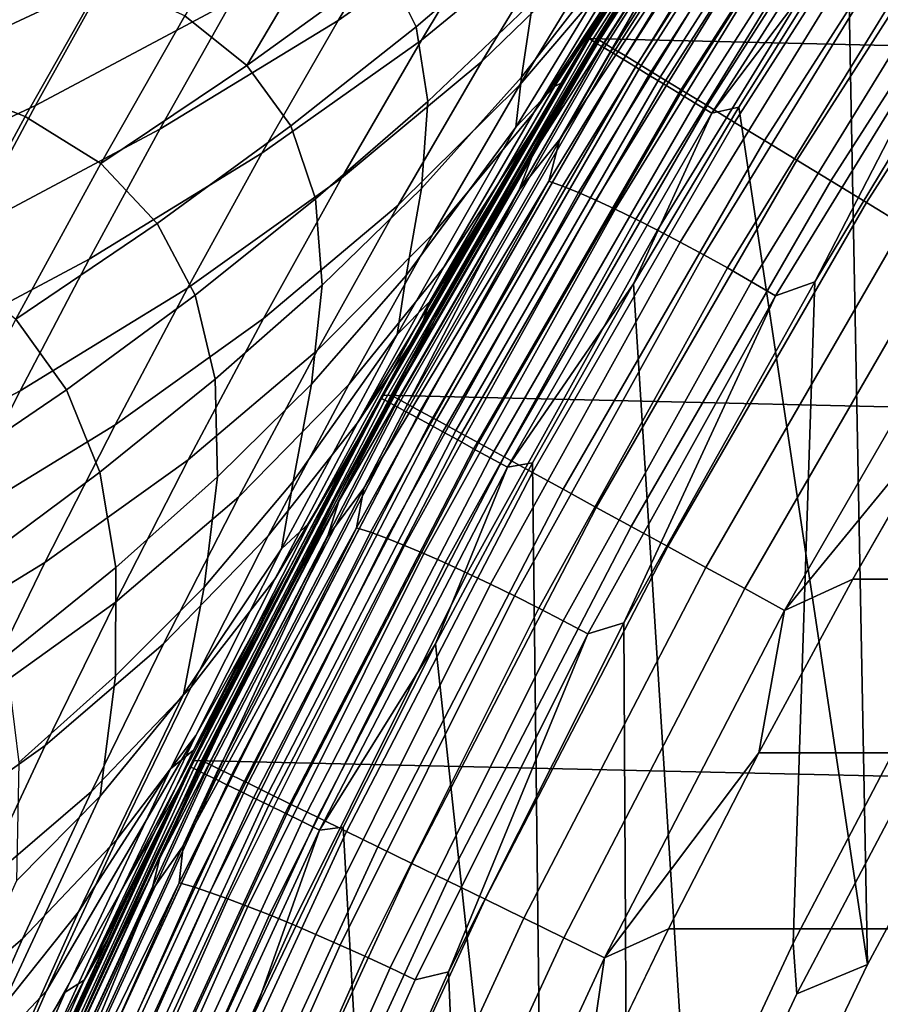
# Model space of a CAD drawing. Header units: metres. Extents: x -365 to 28, y -28 to 28.
# Tile 180 of 256: x -25.22 to -22.61, y 11.35 to 14.35. Entities that reach past the tile are written whole.
import ezdxf

# ---------------------------------------------------------------- set-up
doc = ezdxf.new("R2010")
doc.units = ezdxf.units.M
doc.layers.add('solid_24_501_103_XXX', color=7, linetype='CONTINUOUS')

msp = doc.modelspace()

# ---------------------------------------------------------------- linework, layer by layer
at = {"layer": 'solid_24_501_103_XXX'}
for points in [[(-22.099939, 16.36591, -60), (22.821623, 15.343509, -60), (23.49655, 14.288519, -60), (-22.821623, 15.343509, -60)], [(-22.821623, 15.343509, -60), (23.49655, 14.288519, -60), (24.122684, 13.204013, -60), (-23.49655, 14.288519, -60)], [(-23.060101, 14.982716, 39.760895), (-22.85182, 15.298508, 40.007092), (-22.821623, 15.343509, -60), (-23.49655, 14.288519, -60)], [(-23.49262, 14.288132, 110.559593), (-22.811789, 15.35175, 110.559593), (-22.854349, 15.294728, 110.5)], [(-23.483379, 14.282508, 110.619064), (-22.802816, 15.345708, 110.619064), (-22.811789, 15.35175, 110.559593), (-23.49262, 14.288132, 110.559593)], [(-23.468077, 14.273197, 110.676788), (-22.787956, 15.335704, 110.676788), (-22.802816, 15.345708, 110.619064), (-23.483379, 14.282508, 110.619064)], [(-23.469345, 14.288574, 158.927399), (-22.794657, 15.343202, 158.927399), (-23.017128, 15.006996, 113.883255), (-23.346207, 14.489129, 113.812424)], [(-23.463888, 14.285233, 159.065811), (-22.789356, 15.339616, 159.065811), (-22.794657, 15.343202, 158.927399), (-23.469345, 14.288574, 158.927399)], [(-23.446934, 14.260335, 110.731926), (-22.767426, 15.321885, 110.731926), (-22.787956, 15.335704, 110.676788), (-23.468077, 14.273197, 110.676788)], [(-22.789356, 15.339616, 159.065811), (-23.463888, 14.285233, 159.065811), (-23.447512, 14.275275, 159.203171), (-22.773451, 15.328922, 159.203171)], [(-22.773451, 15.328922, 159.203171), (-23.447512, 14.275275, 159.203171), (-23.420364, 14.258767, 159.338165), (-22.747084, 15.311195, 159.338165)], [(-23.420259, 14.24411, 110.783676), (-22.741526, 15.304452, 110.783676), (-22.767426, 15.321885, 110.731926), (-23.446934, 14.260335, 110.731926)], [(-22.747084, 15.311195, 159.338165), (-23.420364, 14.258767, 159.338165), (-23.382681, 14.235851, 159.46965), (-22.710482, 15.286589, 159.46965)], [(-23.578196, 14.153399, 107.247551), (-23.527336, 14.237782, 110.5), (-22.854349, 15.294728, 110.5), (-23.36162, 14.508091, 107.046768)], [(-23.49262, 14.288132, 110.559593), (-22.854349, 15.294728, 110.5), (-23.527336, 14.237782, 110.5)], [(-23.388447, 14.224758, 110.831284), (-22.710634, 15.28366, 110.831284), (-22.741526, 15.304452, 110.783676), (-23.420259, 14.24411, 110.783676)], [(-23.351957, 14.202563, 110.874054), (-22.675203, 15.259813, 110.874054), (-22.710634, 15.28366, 110.831284), (-23.388447, 14.224758, 110.831284)], [(-22.710482, 15.286589, 159.46965), (-23.382681, 14.235851, 159.46965), (-23.334782, 14.206723, 159.596512), (-22.663958, 15.25531, 159.596512)], [(-23.311327, 14.177849, 110.911354), (-22.63575, 15.233259, 110.911354), (-22.675203, 15.259813, 110.874054), (-23.351957, 14.202563, 110.874054)], [(-22.663958, 15.25531, 159.596512), (-23.334782, 14.206723, 159.596512), (-23.277077, 14.171632, 159.717636), (-22.60791, 15.217629, 159.717636)], [(-23.267147, 14.150977, 110.942642), (-22.592852, 15.204387, 110.942642), (-22.63575, 15.233259, 110.911354), (-23.311327, 14.177849, 110.911354)], [(-22.60791, 15.217629, 159.717636), (-23.277077, 14.171632, 159.717636), (-23.21006, 14.130877, 159.832016), (-22.542816, 15.173867, 159.832016)], [(-23.220064, 14.122339, 110.967468), (-22.547132, 15.173617, 110.967468), (-22.592852, 15.204387, 110.942642), (-23.267147, 14.150977, 110.942642)], [(-23.170767, 14.092354, 110.985458), (-22.499264, 15.141401, 110.985458), (-22.547132, 15.173617, 110.967468), (-23.220064, 14.122339, 110.967468)], [(-22.542816, 15.173867, 159.832016), (-23.21006, 14.130877, 159.832016), (-23.134302, 14.084808, 159.93866), (-22.469234, 15.124398, 159.93866)], [(-23.119976, 14.06146, 110.996353), (-22.449945, 15.108208, 110.996353), (-22.499264, 15.141401, 110.985458), (-23.170767, 14.092354, 110.985458)], [(-22.705828, 14.60977, 111), (-22.646778, 11.472292, 111), (-22.084156, 12.521184, 111), (-22.361534, 15.13148, 111)], [(-23.499098, 15.105474, 45.815926), (-23.754183, 14.697293, 45.466133), (-24.256502, 14.344123, 46.636082), (-24.019304, 14.743487, 46.972309)], [(-22.469234, 15.124398, 159.93866), (-23.134302, 14.084808, 159.93866), (-23.050453, 14.033819, 160.036667), (-22.387794, 15.069645, 160.036667)], [(-23.119976, 14.06146, 110.996353), (-22.705828, 14.60977, 111), (-22.449945, 15.108208, 110.996353)], [(-23.290625, 15.072485, 44.30024), (-23.557714, 14.649209, 43.948681), (-24.002851, 14.283727, 45.127857), (-23.754183, 14.697293, 45.466133)], [(-22.387794, 15.069645, 160.036667), (-23.050453, 14.033819, 160.036667), (-22.959229, 13.978344, 160.125183), (-22.299189, 15.010076, 160.125183)], [(-23.151125, 15.03718, 42.775078), (-23.431067, 14.59611, 42.420662), (-23.818693, 14.218838, 43.607311), (-23.557714, 14.649209, 43.948681)], [(-23.080185, 14.851806, 113.640686), (-22.940638, 15.01688, 113.586319), (-22.985533, 14.881869, 113.492897), (-23.582357, 13.983239, 113.444054)], [(-22.299189, 15.010076, 160.125183), (-22.959229, 13.978344, 160.125183), (-22.86141, 13.918859, 160.203461), (-22.204178, 14.946199, 160.203461)], [(-23.378103, 14.529958, 40.879532), (-23.703932, 14.147952, 42.076694), (-23.431067, 14.59611, 42.420662), (-23.086004, 14.989809, 41.236015)], [(-23.661325, 14.064001, 40.534676), (-23.378103, 14.529958, 40.879532), (-23.060101, 14.982716, 39.760895), (-23.264469, 14.663371, 39.519619)], [(-23.264469, 14.663371, 39.519619), (-23.060101, 14.982716, 39.760895), (-23.49655, 14.288519, -60)], [(-23.317434, 14.531523, 113.760399), (-23.024826, 14.972756, 113.739151), (-23.080185, 14.851806, 113.640686), (-23.662096, 13.941179, 113.59787)], [(-22.204178, 14.946199, 160.203461), (-22.86141, 13.918859, 160.203461), (-22.757832, 13.855871, 160.270828), (-22.103573, 14.878563, 160.270828)], [(-25.211533, 14.900939, 51.417065), (-25.418814, 14.5303, 51.081749), (-26.126911, 14.236177, 52.211182), (-25.934881, 14.600402, 52.532192)], [(-22.985533, 14.881869, 113.492897), (-23.615601, 13.855259, 113.353218), (-23.582357, 13.983239, 113.444054)], [(-22.944231, 14.865477, 113.421341), (-23.573612, 13.839984, 113.281807), (-23.615601, 13.855259, 113.353218), (-22.985533, 14.881869, 113.492897)], [(-23.211056, 14.769975, 106.39772), (-23.598455, 14.142745, 106.751068), (-23.36162, 14.508091, 107.046768), (-23.139948, 14.859098, 106.844902)], [(-22.897081, 14.844612, 113.354729), (-23.525593, 13.82054, 113.215393), (-23.573612, 13.839984, 113.281807), (-22.944231, 14.865477, 113.421341)], [(-22.103573, 14.878563, 160.270828), (-22.757832, 13.855871, 160.270828), (-22.649378, 13.78992, 160.326706), (-21.998236, 14.807743, 160.326706)], [(-24.749218, 14.84372, 49.94957), (-24.966009, 14.465281, 49.614449), (-25.619801, 14.158903, 50.760624), (-25.418814, 14.5303, 51.081749)], [(-23.662096, 13.941179, 113.59787), (-23.080185, 14.851806, 113.640686), (-23.582357, 13.983239, 113.444054), (-23.706654, 13.826406, 113.501801)], [(-22.844612, 14.819505, 113.293808), (-23.472071, 13.797144, 113.154709), (-23.525593, 13.82054, 113.215393), (-22.897081, 14.844612, 113.354729)], [(-24.111666, 14.512394, 103.642097), (-24.018717, 14.32471, 104.205238), (-23.6611, 14.630445, 104.507523), (-23.714209, 14.822043, 103.92955)], [(-22.787399, 14.790435, 113.23925), (-23.413645, 13.770054, 113.100418), (-23.472071, 13.797144, 113.154709), (-22.844612, 14.819505, 113.293808)], [(-21.998236, 14.807743, 160.326706), (-22.649378, 13.78992, 160.326706), (-22.53698, 13.721568, 160.370636), (-21.889063, 14.734347, 160.370636)], [(-24.35146, 14.791484, 48.467144), (-24.578125, 14.403653, 48.131851), (-25.176338, 14.085186, 49.292839), (-24.966009, 14.465281, 49.614449)], [(-24.472681, 14.781814, 102.61515), (-24.722557, 14.357583, 102.845665), (-24.533272, 14.20717, 103.35997), (-24.26392, 14.662681, 103.112633)], [(-23.598455, 14.142745, 106.751068), (-23.211056, 14.769975, 106.39772), (-23.347252, 14.623672, 105.97863), (-23.715677, 14.018974, 106.316055)], [(-22.726084, 14.757723, 113.191658), (-23.35096, 13.739571, 113.053123), (-23.413645, 13.770054, 113.100418), (-22.787399, 14.790435, 113.23925)], [(-24.019304, 14.743487, 46.972309), (-24.256502, 14.344123, 46.636082), (-24.798439, 14.012795, 47.809055), (-24.578125, 14.403653, 48.131851)], [(-23.347252, 14.623672, 105.97863), (-23.343105, 14.748052, 105.411446), (-23.66433, 14.401243, 105.116531), (-23.698463, 14.171477, 105.734177)], [(-22.661339, 14.721733, 113.151558), (-23.284712, 13.706033, 113.013359), (-23.35096, 13.739571, 113.053123), (-22.726084, 14.757723, 113.191658)], [(-22.593885, 14.682863, 113.1194), (-23.215633, 13.669811, 112.98156), (-23.284712, 13.706033, 113.013359), (-22.661339, 14.721733, 113.151558)], [(-23.754183, 14.697293, 45.466133), (-24.002851, 14.283727, 45.127857), (-24.48774, 13.939913, 46.311005), (-24.256502, 14.344123, 46.636082)], [(-22.524471, 14.641545, 113.095535), (-23.144491, 13.631309, 112.958076), (-23.215633, 13.669811, 112.98156), (-22.593885, 14.682863, 113.1194)], [(-24.26392, 14.662681, 103.112633), (-24.533272, 14.20717, 103.35997), (-24.111666, 14.512394, 103.642097)], [(-23.557714, 14.649209, 43.948681), (-23.818693, 14.218838, 43.607311), (-24.245857, 13.86365, 44.799461), (-24.002851, 14.283727, 45.127857)], [(-23.661325, 14.064001, 40.534676), (-23.264469, 14.663371, 39.519619), (-23.464949, 14.340368, 39.283211)], [(-23.464949, 14.340368, 39.283211), (-23.264469, 14.663371, 39.519619), (-23.49655, 14.288519, -60)], [(-24.018717, 14.32471, 104.205238), (-23.983673, 14.097637, 104.80143), (-23.66433, 14.401243, 105.116531), (-23.6611, 14.630445, 104.507523)], [(-23.715677, 14.018974, 106.316055), (-23.347252, 14.623672, 105.97863), (-23.698463, 14.171477, 105.734177)], [(-22.453867, 14.598237, 113.080231), (-23.072075, 13.59095, 112.943176), (-23.144491, 13.631309, 112.958076), (-22.524471, 14.641545, 113.095535)], [(-23.431067, 14.59611, 42.420662), (-23.703932, 14.147952, 42.076694), (-24.073092, 13.781989, 43.2761), (-23.818693, 14.218838, 43.607311)], [(-23.119976, 14.06146, 110.996353), (-23.037998, 14.080148, 111), (-22.705828, 14.60977, 111)], [(-22.382853, 14.553418, 113.073654), (-22.999187, 13.549185, 112.937019), (-23.072075, 13.59095, 112.943176), (-22.453867, 14.598237, 113.080231)], [(-22.705828, 14.60977, 111), (-23.037998, 14.080148, 111), (-22.646778, 11.472292, 111)], [(-25.273737, 14.555213, 101.924385), (-25.492641, 14.162261, 102.132278), (-25.207289, 14.051717, 102.590103), (-24.971502, 14.469944, 102.368568)], [(-23.661325, 14.064001, 40.534676), (-23.968534, 13.694264, 41.744034), (-23.703932, 14.147952, 42.076694), (-23.378103, 14.529958, 40.879532)], [(-23.662096, 13.941179, 113.59787), (-23.915604, 13.522702, 113.627785), (-23.346207, 14.489129, 113.812424), (-23.317434, 14.531523, 113.760399)], [(-22.312218, 14.507586, 113.075882), (-22.926636, 13.506474, 112.939667), (-22.999187, 13.549185, 112.937019), (-22.382853, 14.553418, 113.073654)], [(-24.533272, 14.20717, 103.35997), (-24.400404, 14.02317, 103.907272), (-24.018717, 14.32471, 104.205238), (-24.111666, 14.512394, 103.642097)], [(-23.598455, 14.142745, 106.751068), (-23.578196, 14.153399, 107.247551), (-23.36162, 14.508091, 107.046768)], [(-22.312218, 14.507586, 113.075882), (-22.806484, 13.549019, 112.961906), (-22.926636, 13.506474, 112.939667)], [(-22.312218, 14.507586, 113.075882), (-22.498753, 14.058502, 113.030128), (-22.806484, 13.549019, 112.961906)], [(-24.971502, 14.469944, 102.368568), (-25.207289, 14.051717, 102.590103), (-24.977301, 13.909047, 103.083458), (-24.722557, 14.357583, 102.845665)], [(-23.915604, 13.522702, 113.627785), (-23.663481, 13.964334, 113.744125), (-23.346207, 14.489129, 113.812424)], [(-23.469345, 14.288574, 158.927399), (-23.346207, 14.489129, 113.812424), (-23.663481, 13.964334, 113.744125)], [(-24.966009, 14.465281, 49.614449), (-25.176338, 14.085186, 49.292839), (-25.814764, 13.786285, 50.452526), (-25.619801, 14.158903, 50.760624)], [(-24.578125, 14.403653, 48.131851), (-24.798439, 14.012795, 47.809055), (-25.38076, 13.702523, 48.983288), (-25.176338, 14.085186, 49.292839)], [(-23.983673, 14.097637, 104.80143), (-24.002609, 13.832293, 105.428177), (-23.698463, 14.171477, 105.734177), (-23.66433, 14.401243, 105.116531)], [(-24.722557, 14.357583, 102.845665), (-24.977301, 13.909047, 103.083458), (-24.533272, 14.20717, 103.35997)], [(-24.256502, 14.344123, 46.636082), (-24.48774, 13.939913, 46.311005), (-25.013233, 13.617589, 47.497025), (-24.798439, 14.012795, 47.809055)], [(-24.400404, 14.02317, 103.907272), (-24.32497, 13.801079, 104.487991), (-23.983673, 14.097637, 104.80143), (-24.018717, 14.32471, 104.205238)], [(-23.934551, 13.593511, 40.202213), (-23.661325, 14.064001, 40.534676), (-23.464949, 14.340368, 39.283211), (-23.661123, 14.014323, 39.051861)], [(-23.661123, 14.014323, 39.051861), (-23.464949, 14.340368, 39.283211), (-23.49655, 14.288519, -60)], [(-24.123898, 13.194375, 110.559593), (-23.49262, 14.288132, 110.559593), (-23.527336, 14.237782, 110.5)], [(-24.114408, 13.189181, 110.619064), (-23.483379, 14.282508, 110.619064), (-23.49262, 14.288132, 110.559593), (-24.123898, 13.194375, 110.559593)], [(-23.49655, 14.288519, -60), (24.122684, 13.204013, -60), (24.698435, 12.092874, -60), (-24.122684, 13.204013, -60)], [(-23.852854, 13.685445, 38.825649), (-23.661123, 14.014323, 39.051861), (-23.49655, 14.288519, -60), (-24.122684, 13.204013, -60)], [(-24.095335, 13.20433, 158.927399), (-23.469345, 14.288574, 158.927399), (-23.663481, 13.964334, 113.744125), (-23.968819, 13.432876, 113.678406)], [(-24.089729, 13.201243, 159.065811), (-23.463888, 14.285233, 159.065811), (-23.469345, 14.288574, 158.927399), (-24.095335, 13.20433, 158.927399)], [(-24.002851, 14.283727, 45.127857), (-24.245857, 13.86365, 44.799461), (-24.713743, 13.529738, 45.995495), (-24.48774, 13.939913, 46.311005)], [(-24.098692, 13.180583, 110.676788), (-23.468077, 14.273197, 110.676788), (-23.483379, 14.282508, 110.619064), (-24.114408, 13.189181, 110.619064)], [(-24.076981, 13.168705, 110.731926), (-23.446934, 14.260335, 110.731926), (-23.468077, 14.273197, 110.676788), (-24.098692, 13.180583, 110.676788)], [(-23.463888, 14.285233, 159.065811), (-24.089729, 13.201243, 159.065811), (-24.072916, 13.19204, 159.203171), (-23.447512, 14.275275, 159.203171)], [(-24.049591, 13.153722, 110.783676), (-23.420259, 14.24411, 110.783676), (-23.446934, 14.260335, 110.731926), (-24.076981, 13.168705, 110.731926)], [(-23.447512, 14.275275, 159.203171), (-24.072916, 13.19204, 159.203171), (-24.045048, 13.176785, 159.338165), (-23.420364, 14.258767, 159.338165)], [(-23.420364, 14.258767, 159.338165), (-24.045048, 13.176785, 159.338165), (-24.006359, 13.155607, 159.46965), (-23.382681, 14.235851, 159.46965)], [(-24.198977, 13.063673, 107.837708), (-24.15148, 13.151274, 110.5), (-23.527336, 14.237782, 110.5), (-23.996588, 13.431821, 107.642143)], [(-24.123898, 13.194375, 110.559593), (-23.527336, 14.237782, 110.5), (-24.15148, 13.151274, 110.5)], [(-24.016924, 13.135851, 110.831284), (-23.388447, 14.224758, 110.831284), (-23.420259, 14.24411, 110.783676), (-24.049591, 13.153722, 110.783676)], [(-23.382681, 14.235851, 159.46965), (-24.006359, 13.155607, 159.46965), (-23.957184, 13.12869, 159.596512), (-23.334782, 14.206723, 159.596512)], [(-23.789949, 13.794501, 107.446045), (-23.996588, 13.431821, 107.642143), (-23.527336, 14.237782, 110.5)], [(-23.578196, 14.153399, 107.247551), (-23.789949, 13.794501, 107.446045), (-23.527336, 14.237782, 110.5)], [(-24.977301, 13.909047, 103.083458), (-24.806728, 13.725931, 103.614899), (-24.400404, 14.02317, 103.907272), (-24.533272, 14.20717, 103.35997)], [(-23.818693, 14.218838, 43.607311), (-24.073092, 13.781989, 43.2761), (-24.482758, 13.437673, 44.480938), (-24.245857, 13.86365, 44.799461)], [(-23.979454, 13.115355, 110.874054), (-23.351957, 14.202563, 110.874054), (-23.388447, 14.224758, 110.831284), (-24.016924, 13.135851, 110.831284)], [(-23.937731, 13.092532, 110.911354), (-23.311327, 14.177849, 110.911354), (-23.351957, 14.202563, 110.874054), (-23.979454, 13.115355, 110.874054)], [(-23.334782, 14.206723, 159.596512), (-23.957184, 13.12869, 159.596512), (-23.897942, 13.096262, 159.717636), (-23.277077, 14.171632, 159.717636)], [(-23.715677, 14.018974, 106.316055), (-23.698463, 14.171477, 105.734177), (-24.002609, 13.832293, 105.428177), (-24.049494, 13.568382, 106.06208)], [(-23.892365, 13.067717, 110.942642), (-23.267147, 14.150977, 110.942642), (-23.311327, 14.177849, 110.911354), (-23.937731, 13.092532, 110.911354)], [(-23.277077, 14.171632, 159.717636), (-23.897942, 13.096262, 159.717636), (-23.82914, 13.058599, 159.832016), (-23.21006, 14.130877, 159.832016)], [(-25.492641, 14.162261, 102.132278), (-25.714756, 13.749934, 102.345062), (-25.447807, 13.609947, 102.818565), (-25.207289, 14.051717, 102.590103)], [(-23.703932, 14.147952, 42.076694), (-23.968534, 13.694264, 41.744034), (-24.319803, 13.340178, 42.955879), (-24.073092, 13.781989, 43.2761)], [(-23.977346, 13.489302, 107.108055), (-23.598455, 14.142745, 106.751068), (-23.715677, 14.018974, 106.316055), (-24.077068, 13.388422, 106.657532)], [(-23.598455, 14.142745, 106.751068), (-23.977346, 13.489302, 107.108055), (-23.789949, 13.794501, 107.446045), (-23.578196, 14.153399, 107.247551)], [(-23.844017, 13.041271, 110.967468), (-23.220064, 14.122339, 110.967468), (-23.267147, 14.150977, 110.942642), (-23.892365, 13.067717, 110.942642)], [(-23.793394, 13.013581, 110.985458), (-23.170767, 14.092354, 110.985458), (-23.220064, 14.122339, 110.967468), (-23.844017, 13.041271, 110.967468)], [(-23.21006, 14.130877, 159.832016), (-23.82914, 13.058599, 159.832016), (-23.751364, 13.016026, 159.93866), (-23.134302, 14.084808, 159.93866)], [(-25.176338, 14.085186, 49.292839), (-25.38076, 13.702523, 48.983288), (-26.00425, 13.411518, 50.15604), (-25.814764, 13.786285, 50.452526)], [(-24.32497, 13.801079, 104.487991), (-24.30513, 13.53893, 105.101318), (-24.002609, 13.832293, 105.428177), (-23.983673, 14.097637, 104.80143)], [(-23.741238, 12.985052, 110.996353), (-23.119976, 14.06146, 110.996353), (-23.170767, 14.092354, 110.985458), (-23.793394, 13.013581, 110.985458)], [(-23.134302, 14.084808, 159.93866), (-23.751364, 13.016026, 159.93866), (-23.665281, 12.968906, 160.036667), (-23.050453, 14.033819, 160.036667)], [(-23.357763, 13.543074, 111), (-23.159603, 10.39821, 111), (-22.646778, 11.472292, 111), (-23.037998, 14.080148, 111)], [(-23.119976, 14.06146, 110.996353), (-23.357763, 13.543074, 111), (-23.037998, 14.080148, 111)], [(-25.207289, 14.051717, 102.590103), (-25.447807, 13.609947, 102.818565), (-25.235979, 13.435713, 103.328392), (-24.977301, 13.909047, 103.083458)], [(-23.934551, 13.593511, 40.202213), (-24.223824, 13.236569, 41.423428), (-23.968534, 13.694264, 41.744034), (-23.661325, 14.064001, 40.534676)], [(-23.741238, 12.985052, 110.996353), (-23.357763, 13.543074, 111), (-23.119976, 14.06146, 110.996353)], [(-22.806484, 13.549019, 112.961906), (-22.498753, 14.058502, 113.030128), (-22.320469, 12.592074, 113.069656), (-22.872866, 11.537244, 112.947189)], [(-24.806728, 13.725931, 103.614899), (-24.690849, 13.508587, 104.179123), (-24.32497, 13.801079, 104.487991), (-24.400404, 14.02317, 103.907272)], [(-24.077068, 13.388422, 106.657532), (-23.715677, 14.018974, 106.316055), (-24.049494, 13.568382, 106.06208)], [(-23.050453, 14.033819, 160.036667), (-23.665281, 12.968906, 160.036667), (-23.571627, 12.917641, 160.125183), (-22.959229, 13.978344, 160.125183)], [(-24.798439, 14.012795, 47.809055), (-25.013233, 13.617589, 47.497025), (-25.580084, 13.315971, 48.684124), (-25.38076, 13.702523, 48.983288)], [(-24.19721, 13.11991, 39.882439), (-23.934551, 13.593511, 40.202213), (-23.661123, 14.014323, 39.051861), (-23.852854, 13.685445, 38.825649)], [(-23.706654, 13.826406, 113.501801), (-23.582357, 13.983239, 113.444054), (-23.615601, 13.855259, 113.353218), (-24.17827, 12.921199, 113.311943)], [(-23.915604, 13.522702, 113.627785), (-23.968819, 13.432876, 113.678406), (-23.663481, 13.964334, 113.744125)], [(-22.959229, 13.978344, 160.125183), (-23.571627, 12.917641, 160.125183), (-23.471201, 12.862669, 160.203461), (-22.86141, 13.918859, 160.203461)], [(-24.48774, 13.939913, 46.311005), (-24.713743, 13.529738, 45.995495), (-25.223206, 13.216928, 47.194244), (-25.013233, 13.617589, 47.497025)], [(-23.915604, 13.522702, 113.627785), (-23.662096, 13.941179, 113.59787), (-23.706654, 13.826406, 113.501801), (-24.253834, 12.881508, 113.466682)], [(-24.977301, 13.909047, 103.083458), (-25.235979, 13.435713, 103.328392), (-24.806728, 13.725931, 103.614899)], [(-22.86141, 13.918859, 160.203461), (-23.471201, 12.862669, 160.203461), (-23.364862, 12.804461, 160.270828), (-22.757832, 13.855871, 160.270828)], [(-24.245857, 13.86365, 44.799461), (-24.482758, 13.437673, 44.480938), (-24.934092, 13.114207, 45.689556), (-24.713743, 13.529738, 45.995495)], [(-23.615601, 13.855259, 113.353218), (-24.200592, 12.801021, 113.223526), (-24.17827, 12.921199, 113.311943)], [(-23.573612, 13.839984, 113.281807), (-24.157967, 12.786896, 113.15226), (-24.200592, 12.801021, 113.223526), (-23.615601, 13.855259, 113.353218)], [(-23.525593, 13.82054, 113.215393), (-24.109133, 12.768915, 113.086029), (-24.157967, 12.786896, 113.15226), (-23.573612, 13.839984, 113.281807)], [(-22.757832, 13.855871, 160.270828), (-23.364862, 12.804461, 160.270828), (-23.253521, 12.743514, 160.326706), (-22.649378, 13.78992, 160.326706)], [(-24.30513, 13.53893, 105.101318), (-24.336611, 13.237815, 105.744629), (-24.049494, 13.568382, 106.06208), (-24.002609, 13.832293, 105.428177)], [(-24.253834, 12.881508, 113.466682), (-23.706654, 13.826406, 113.501801), (-24.17827, 12.921199, 113.311943), (-24.288265, 12.77363, 113.372864)], [(-23.472071, 13.797144, 113.154709), (-24.054636, 12.74728, 113.025558), (-24.109133, 12.768915, 113.086029), (-23.525593, 13.82054, 113.215393)], [(-24.073092, 13.781989, 43.2761), (-24.319803, 13.340178, 42.955879), (-24.712515, 13.007265, 44.17308), (-24.482758, 13.437673, 44.480938)], [(-24.690849, 13.508587, 104.179123), (-24.630228, 13.252487, 104.77639), (-24.30513, 13.53893, 105.101318), (-24.32497, 13.801079, 104.487991)], [(-23.413645, 13.770054, 113.100418), (-23.995077, 12.722229, 112.971512), (-24.054636, 12.74728, 113.025558), (-23.472071, 13.797144, 113.154709)], [(-23.977346, 13.489302, 107.108055), (-23.996588, 13.431821, 107.642143), (-23.789949, 13.794501, 107.446045)], [(-22.649378, 13.78992, 160.326706), (-23.253521, 12.743514, 160.326706), (-23.138126, 12.680349, 160.370636), (-22.53698, 13.721568, 160.370636)], [(-23.35096, 13.739571, 113.053123), (-23.93112, 12.694041, 112.924507), (-23.995077, 12.722229, 112.971512), (-23.413645, 13.770054, 113.100418)], [(-25.235979, 13.435713, 103.328392), (-25.08185, 13.220274, 103.876083), (-24.690849, 13.508587, 104.179123), (-24.806728, 13.725931, 103.614899)], [(-23.284712, 13.706033, 113.013359), (-23.86347, 12.663028, 112.885056), (-23.93112, 12.694041, 112.924507), (-23.35096, 13.739571, 113.053123)], [(-22.53698, 13.721568, 160.370636), (-23.138126, 12.680349, 160.370636), (-23.019669, 12.615507, 160.402222), (-22.421595, 13.651402, 160.402222)], [(-23.968534, 13.694264, 41.744034), (-24.223824, 13.236569, 41.423428), (-24.557848, 12.894873, 42.647358), (-24.319803, 13.340178, 42.955879)], [(-23.215633, 13.669811, 112.98156), (-23.792879, 12.629533, 112.853592), (-23.86347, 12.663028, 112.885056), (-23.284712, 13.706033, 113.013359)], [(-24.19721, 13.11991, 39.882439), (-23.852854, 13.685445, 38.825649), (-24.039995, 13.353974, 38.604603)], [(-24.039995, 13.353974, 38.604603), (-23.852854, 13.685445, 38.825649), (-24.122684, 13.204013, -60)], [(-23.144491, 13.631309, 112.958076), (-23.720129, 12.593928, 112.83046), (-23.792879, 12.629533, 112.853592), (-23.215633, 13.669811, 112.98156)], [(-23.072075, 13.59095, 112.943176), (-23.646027, 12.556608, 112.815933), (-23.720129, 12.593928, 112.83046), (-23.144491, 13.631309, 112.958076)], [(-22.421595, 13.651402, 160.402222), (-23.019669, 12.615507, 160.402222), (-22.899157, 12.549541, 160.421204), (-22.304211, 13.580019, 160.421204)], [(-25.013233, 13.617589, 47.497025), (-25.223206, 13.216928, 47.194244), (-25.774973, 12.924438, 48.393879), (-25.580084, 13.315971, 48.684124)], [(-24.19721, 13.11991, 39.882439), (-24.469273, 12.776218, 41.11515), (-24.223824, 13.236569, 41.423428), (-23.934551, 13.593511, 40.202213)], [(-24.077068, 13.388422, 106.657532), (-24.049494, 13.568382, 106.06208), (-24.336611, 13.237815, 105.744629), (-24.393024, 12.94098, 106.393288)], [(-22.999187, 13.549185, 112.937019), (-23.571394, 12.517986, 112.810158), (-23.646027, 12.556608, 112.815933), (-23.072075, 13.59095, 112.943176)], [(-22.304211, 13.580019, 160.421204), (-22.899157, 12.549541, 160.421204), (-22.392893, 13.165877, 160.427399)], [(-24.630228, 13.252487, 104.77639), (-24.622578, 12.955663, 105.405716), (-24.336611, 13.237815, 105.744629), (-24.30513, 13.53893, 105.101318)], [(-23.741238, 12.985052, 110.996353), (-23.665028, 12.998711, 111), (-23.357763, 13.543074, 111)], [(-23.665028, 12.998711, 111), (-23.621536, 9.301236, 111), (-23.159603, 10.39821, 111), (-23.357763, 13.543074, 111)], [(-22.926636, 13.506474, 112.939667), (-23.497059, 12.478491, 112.81321), (-23.571394, 12.517986, 112.810158), (-22.999187, 13.549185, 112.937019)], [(-23.387012, 12.511083, 112.833206), (-22.806484, 13.549019, 112.961906), (-22.872866, 11.537244, 112.947189), (-23.376369, 10.457081, 112.835564)], [(-22.926636, 13.506474, 112.939667), (-22.806484, 13.549019, 112.961906), (-23.387012, 12.511083, 112.833206)], [(-24.713743, 13.529738, 45.995495), (-24.934092, 13.114207, 45.689556), (-25.427944, 12.811421, 46.900734), (-25.223206, 13.216928, 47.194244)], [(-25.08185, 13.220274, 103.876083), (-24.980406, 12.969979, 104.456253), (-24.630228, 13.252487, 104.77639), (-24.690849, 13.508587, 104.179123)], [(-24.253834, 12.881508, 113.466682), (-24.470701, 12.488359, 113.504723), (-23.968819, 13.432876, 113.678406), (-23.915604, 13.522702, 113.627785)], [(-24.344259, 12.814722, 107.465782), (-23.977346, 13.489302, 107.108055), (-24.077068, 13.388422, 106.657532), (-24.428173, 12.73631, 107.000473)], [(-23.977346, 13.489302, 107.108055), (-24.344259, 12.814722, 107.465782), (-24.198977, 13.063673, 107.837708), (-23.996588, 13.431821, 107.642143)], [(-22.926636, 13.506474, 112.939667), (-23.387012, 12.511083, 112.833206), (-23.497059, 12.478491, 112.81321)], [(-25.235979, 13.435713, 103.328392), (-25.496281, 12.938881, 103.579185), (-25.08185, 13.220274, 103.876083)], [(-24.482758, 13.437673, 44.480938), (-24.712515, 13.007265, 44.17308), (-25.147814, 12.694748, 45.393951), (-24.934092, 13.114207, 45.689556)], [(-24.671326, 12.092718, 158.927399), (-24.095335, 13.20433, 158.927399), (-23.968819, 13.432876, 113.678406), (-24.262087, 12.895022, 113.61528)], [(-24.470701, 12.488359, 113.504723), (-24.262087, 12.895022, 113.61528), (-23.968819, 13.432876, 113.678406)], [(-24.428173, 12.73631, 107.000473), (-24.077068, 13.388422, 106.657532), (-24.393024, 12.94098, 106.393288)], [(-24.319803, 13.340178, 42.955879), (-24.557848, 12.894873, 42.647358), (-24.934225, 12.573846, 43.87656), (-24.712515, 13.007265, 44.17308)], [(-24.448856, 12.644594, 39.575535), (-24.19721, 13.11991, 39.882439), (-24.039995, 13.353974, 38.604603), (-24.222239, 13.02049, 38.388813)], [(-24.222239, 13.02049, 38.388813), (-24.039995, 13.353974, 38.604603), (-24.122684, 13.204013, -60)], [(-24.980406, 12.969979, 104.456253), (-24.931746, 12.680279, 105.068993), (-24.622578, 12.955663, 105.405716), (-24.630228, 13.252487, 104.77639)], [(-25.223206, 13.216928, 47.194244), (-25.427944, 12.811421, 46.900734), (-25.965029, 12.528542, 48.112602), (-25.774973, 12.924438, 48.393879)], [(-25.496281, 12.938881, 103.579185), (-25.356171, 12.691525, 104.142197), (-24.980406, 12.969979, 104.456253), (-25.08185, 13.220274, 103.876083)], [(-24.223824, 13.236569, 41.423428), (-24.469273, 12.776218, 41.11515), (-24.786751, 12.447352, 42.350792), (-24.557848, 12.894873, 42.647358)], [(-24.622578, 12.955663, 105.405716), (-24.663311, 12.620189, 106.064003), (-24.393024, 12.94098, 106.393288), (-24.336611, 13.237815, 105.744629)], [(-24.704287, 12.072785, 110.559593), (-24.123898, 13.194375, 110.559593), (-24.15148, 13.151274, 110.5)], [(-24.694569, 12.068033, 110.619064), (-24.114408, 13.189181, 110.619064), (-24.123898, 13.194375, 110.559593), (-24.704287, 12.072785, 110.559593)], [(-24.122684, 13.204013, -60), (24.698435, 12.092874, -60), (25.223227, 10.956208, -60), (-24.698435, 12.092874, -60)], [(-24.399664, 12.684887, 38.17823), (-24.222239, 13.02049, 38.388813), (-24.122684, 13.204013, -60), (-24.698435, 12.092874, -60)], [(-24.678476, 12.060165, 110.676788), (-24.098692, 13.180583, 110.676788), (-24.114408, 13.189181, 110.619064), (-24.694569, 12.068033, 110.619064)], [(-24.656242, 12.049297, 110.731926), (-24.076981, 13.168705, 110.731926), (-24.098692, 13.180583, 110.676788), (-24.678476, 12.060165, 110.676788)], [(-24.665586, 12.089891, 159.065811), (-24.089729, 13.201243, 159.065811), (-24.095335, 13.20433, 158.927399), (-24.671326, 12.092718, 158.927399)], [(-24.089729, 13.201243, 159.065811), (-24.665586, 12.089891, 159.065811), (-24.648373, 12.081463, 159.203171), (-24.072916, 13.19204, 159.203171)], [(-24.072916, 13.19204, 159.203171), (-24.648373, 12.081463, 159.203171), (-24.619837, 12.067492, 159.338165), (-24.045048, 13.176785, 159.338165)], [(-24.398039, 12.688013, 108.03405), (-24.592253, 12.307361, 108.229881), (-24.725479, 12.037471, 110.5), (-24.15148, 13.151274, 110.5)], [(-24.704287, 12.072785, 110.559593), (-24.15148, 13.151274, 110.5), (-24.725479, 12.037471, 110.5)], [(-24.628193, 12.035587, 110.783676), (-24.049591, 13.153722, 110.783676), (-24.076981, 13.168705, 110.731926), (-24.656242, 12.049297, 110.731926)], [(-24.594738, 12.019236, 110.831284), (-24.016924, 13.135851, 110.831284), (-24.049591, 13.153722, 110.783676), (-24.628193, 12.035587, 110.783676)], [(-24.045048, 13.176785, 159.338165), (-24.619837, 12.067492, 159.338165), (-24.580225, 12.048098, 159.46965), (-24.006359, 13.155607, 159.46965)], [(-24.006359, 13.155607, 159.46965), (-24.580225, 12.048098, 159.46965), (-24.529877, 12.023446, 159.596512), (-23.957184, 13.12869, 159.596512)], [(-24.198977, 13.063673, 107.837708), (-24.398039, 12.688013, 108.03405), (-24.15148, 13.151274, 110.5)], [(-22.899157, 12.549541, 160.421204), (-22.691168, 12.644237, 160.427399), (-22.392893, 13.165877, 160.427399)], [(22.447218, 13.165934, 160.427399), (-22.392893, 13.165877, 160.427399), (-22.691168, 12.644237, 160.427399), (22.745493, 12.644292, 160.427399)], [(-24.448856, 12.644594, 39.575535), (-24.704481, 12.314523, 40.819378), (-24.469273, 12.776218, 41.11515), (-24.19721, 13.11991, 39.882439)], [(-24.556368, 12.000481, 110.874054), (-23.979454, 13.115355, 110.874054), (-24.016924, 13.135851, 110.831284), (-24.594738, 12.019236, 110.831284)], [(-23.957184, 13.12869, 159.596512), (-24.529877, 12.023446, 159.596512), (-24.469219, 11.993748, 159.717636), (-23.897942, 13.096262, 159.717636)], [(-24.934092, 13.114207, 45.689556), (-25.147814, 12.694748, 45.393951), (-25.626549, 12.402453, 46.617222), (-25.427944, 12.811421, 46.900734)], [(-24.513641, 11.979598, 110.911354), (-23.937731, 13.092532, 110.911354), (-23.979454, 13.115355, 110.874054), (-24.556368, 12.000481, 110.874054)], [(-24.467182, 11.956892, 110.942642), (-23.892365, 13.067717, 110.942642), (-23.937731, 13.092532, 110.911354), (-24.513641, 11.979598, 110.911354)], [(-23.897942, 13.096262, 159.717636), (-24.469219, 11.993748, 159.717636), (-24.398773, 11.959256, 159.832016), (-23.82914, 13.058599, 159.832016)], [(-24.344259, 12.814722, 107.465782), (-24.695723, 12.124529, 107.82119), (-24.398039, 12.688013, 108.03405), (-24.198977, 13.063673, 107.837708)], [(-24.417671, 11.932693, 110.967468), (-23.844017, 13.041271, 110.967468), (-23.892365, 13.067717, 110.942642), (-24.467182, 11.956892, 110.942642)], [(-23.82914, 13.058599, 159.832016), (-24.398773, 11.959256, 159.832016), (-24.319141, 11.920267, 159.93866), (-23.751364, 13.016026, 159.93866)], [(-24.365831, 11.907357, 110.985458), (-23.793394, 13.013581, 110.985458), (-23.844017, 13.041271, 110.967468), (-24.417671, 11.932693, 110.967468)], [(-24.712515, 13.007265, 44.17308), (-24.934225, 12.573846, 43.87656), (-25.354074, 12.272724, 45.109322), (-25.147814, 12.694748, 45.393951)], [(-24.689045, 12.168956, 39.281685), (-24.448856, 12.644594, 39.575535), (-24.222239, 13.02049, 38.388813), (-24.399664, 12.684887, 38.17823)], [(-24.31242, 11.881253, 110.996353), (-23.741238, 12.985052, 110.996353), (-23.793394, 13.013581, 110.985458), (-24.365831, 11.907357, 110.985458)], [(-23.751364, 13.016026, 159.93866), (-24.319141, 11.920267, 159.93866), (-24.231003, 11.877113, 160.036667), (-23.665281, 12.968906, 160.036667)], [(-23.665028, 12.998711, 111), (-23.95956, 12.447468, 111), (-23.621536, 9.301236, 111)], [(-23.741238, 12.985052, 110.996353), (-23.95956, 12.447468, 111), (-23.665028, 12.998711, 111)], [(-25.356171, 12.691525, 104.142197), (-25.266474, 12.40869, 104.737289), (-24.931746, 12.680279, 105.068993), (-24.980406, 12.969979, 104.456253)], [(-24.31242, 11.881253, 110.996353), (-23.95956, 12.447468, 111), (-23.741238, 12.985052, 110.996353)], [(-23.665281, 12.968906, 160.036667), (-24.231003, 11.877113, 160.036667), (-24.135111, 11.830164, 160.125183), (-23.571627, 12.917641, 160.125183)], [(-24.931746, 12.680279, 105.068993), (-24.933151, 12.350199, 105.712807), (-24.663311, 12.620189, 106.064003), (-24.622578, 12.955663, 105.405716)], [(-24.428173, 12.73631, 107.000473), (-24.393024, 12.94098, 106.393288), (-24.663311, 12.620189, 106.064003), (-24.725931, 12.294016, 106.725113)], [(-24.288265, 12.77363, 113.372864), (-24.17827, 12.921199, 113.311943), (-24.200592, 12.801021, 113.223526), (-24.727028, 11.832804, 113.190285)], [(-23.571627, 12.917641, 160.125183), (-24.135111, 11.830164, 160.125183), (-24.032288, 11.77982, 160.203461), (-23.471201, 12.862669, 160.203461)], [(-25.196127, 10.956042, 158.927399), (-24.671326, 12.092718, 158.927399), (-24.262087, 12.895022, 113.61528), (-24.811935, 11.801205, 113.496933)], [(-24.557848, 12.894873, 42.647358), (-24.786751, 12.447352, 42.350792), (-25.147455, 12.138619, 43.591618), (-24.934225, 12.573846, 43.87656)], [(-24.470701, 12.488359, 113.504723), (-24.811935, 11.801205, 113.496933), (-24.262087, 12.895022, 113.61528)], [(-24.470701, 12.488359, 113.504723), (-24.253834, 12.881508, 113.466682), (-24.288265, 12.77363, 113.372864), (-24.79871, 11.795767, 113.345886)], [(-23.471201, 12.862669, 160.203461), (-24.032288, 11.77982, 160.203461), (-23.92341, 11.726512, 160.270828), (-23.364862, 12.804461, 160.270828)], [(-24.695723, 12.124529, 107.82119), (-24.344259, 12.814722, 107.465782), (-24.428173, 12.73631, 107.000473), (-24.765753, 12.067904, 107.341988)], [(-24.200592, 12.801021, 113.223526), (-24.739206, 11.721147, 113.104118), (-24.727028, 11.832804, 113.190285)], [(-24.157967, 12.786896, 113.15226), (-24.69599, 11.708202, 113.032982), (-24.739206, 11.721147, 113.104118), (-24.200592, 12.801021, 113.223526)], [(-23.364862, 12.804461, 160.270828), (-23.92341, 11.726512, 160.270828), (-23.80941, 11.670696, 160.326706), (-23.253521, 12.743514, 160.326706)], [(-24.469273, 12.776218, 41.11515), (-24.704481, 12.314523, 40.819378), (-25.006149, 11.998849, 42.066349), (-24.786751, 12.447352, 42.350792)], [(-24.79871, 11.795767, 113.345886), (-24.288265, 12.77363, 113.372864), (-24.727028, 11.832804, 113.190285), (-24.823734, 11.695456, 113.25415)], [(-24.109133, 12.768915, 113.086029), (-24.646408, 11.691725, 112.966919), (-24.69599, 11.708202, 113.032982), (-24.157967, 12.786896, 113.15226)], [(-24.054636, 12.74728, 113.025558), (-24.591007, 11.671899, 112.906647), (-24.646408, 11.691725, 112.966919), (-24.109133, 12.768915, 113.086029)], [(-24.428173, 12.73631, 107.000473), (-24.725931, 12.294016, 106.725113), (-25.045094, 11.63267, 107.054718), (-24.765753, 12.067904, 107.341988)], [(-23.995077, 12.722229, 112.971512), (-24.530405, 11.648942, 112.852837), (-24.591007, 11.671899, 112.906647), (-24.054636, 12.74728, 113.025558)], [(-23.253521, 12.743514, 160.326706), (-23.80941, 11.670696, 160.326706), (-23.691261, 11.612849, 160.370636), (-23.138126, 12.680349, 160.370636)], [(-23.93112, 12.694041, 112.924507), (-24.465271, 11.62311, 112.806091), (-24.530405, 11.648942, 112.852837), (-23.995077, 12.722229, 112.971512)], [(-25.147814, 12.694748, 45.393951), (-25.354074, 12.272724, 45.109322), (-25.818245, 11.991335, 46.344307), (-25.626549, 12.402453, 46.617222)], [(-25.266474, 12.40869, 104.737289), (-25.226801, 12.086792, 105.364052), (-24.933151, 12.350199, 105.712807), (-24.931746, 12.680279, 105.068993)], [(-24.91733, 11.694386, 39.001076), (-24.689045, 12.168956, 39.281685), (-24.399664, 12.684887, 38.17823), (-24.57143, 12.348877, 37.973549)], [(-24.57143, 12.348877, 37.973549), (-24.399664, 12.684887, 38.17823), (-24.698435, 12.092874, -60)], [(-24.695723, 12.124529, 107.82119), (-24.592253, 12.307361, 108.229881), (-24.398039, 12.688013, 108.03405)], [(-23.86347, 12.663028, 112.885056), (-24.396328, 11.594689, 112.766922), (-24.465271, 11.62311, 112.806091), (-23.93112, 12.694041, 112.924507)], [(-23.138126, 12.680349, 160.370636), (-23.691261, 11.612849, 160.370636), (-23.569975, 11.553466, 160.402222), (-23.019669, 12.615507, 160.402222)], [(-24.689045, 12.168956, 39.281685), (-24.929043, 11.852795, 40.536278), (-24.704481, 12.314523, 40.819378), (-24.448856, 12.644594, 39.575535)], [(-23.792879, 12.629533, 112.853592), (-24.324341, 11.563994, 112.735764), (-24.396328, 11.594689, 112.766922), (-23.86347, 12.663028, 112.885056)], [(22.745493, 12.644292, 160.427399), (-22.691168, 12.644237, 160.427399), (-22.977259, 12.115933, 160.427399), (23.031586, 12.115989, 160.427399)], [(-22.899157, 12.549541, 160.421204), (-22.977259, 12.115933, 160.427399), (-22.691168, 12.644237, 160.427399)], [(-24.933151, 12.350199, 105.712807), (-24.979731, 11.984133, 106.383667), (-24.725931, 12.294016, 106.725113), (-24.663311, 12.620189, 106.064003)], [(-23.720129, 12.593928, 112.83046), (-24.250107, 11.531366, 112.712967), (-24.324341, 11.563994, 112.735764), (-23.792879, 12.629533, 112.853592)], [(-23.019669, 12.615507, 160.402222), (-23.569975, 11.553466, 160.402222), (-23.446585, 11.493052, 160.421204), (-22.899157, 12.549541, 160.421204)], [(-23.646027, 12.556608, 112.815933), (-24.17445, 11.497167, 112.698784), (-24.250107, 11.531366, 112.712967), (-23.720129, 12.593928, 112.83046)], [(-22.861061, 11.383456, 112.122711), (-22.872866, 11.537244, 112.947189), (-22.320469, 12.592074, 113.069656), (-22.310942, 12.427113, 112.122711)], [(-24.934225, 12.573846, 43.87656), (-25.147455, 12.138619, 43.591618), (-25.552486, 11.849269, 44.83588), (-25.354074, 12.272724, 45.109322)], [(-23.571394, 12.517986, 112.810158), (-24.098206, 11.461774, 112.693367), (-24.17445, 11.497167, 112.698784), (-23.646027, 12.556608, 112.815933)], [(-22.899157, 12.549541, 160.421204), (-23.446585, 11.493052, 160.421204), (-22.977259, 12.115933, 160.427399)], [(-22.084156, 12.521184, 111), (-22.646778, 11.472292, 111), (-22.861061, 11.383456, 112.122711), (-22.310942, 12.427113, 112.122711)], [(-23.497059, 12.478491, 112.81321), (-24.022224, 11.42558, 112.696785), (-24.098206, 11.461774, 112.693367), (-23.571394, 12.517986, 112.810158)], [(-23.920193, 11.449462, 112.715004), (-23.387012, 12.511083, 112.833206), (-23.376369, 10.457081, 112.835564), (-23.829906, 9.353897, 112.735023)], [(-23.497059, 12.478491, 112.81321), (-23.387012, 12.511083, 112.833206), (-23.920193, 11.449462, 112.715004)], [(-24.79871, 11.795767, 113.345886), (-24.981562, 11.430349, 113.391472), (-24.811935, 11.801205, 113.496933), (-24.470701, 12.488359, 113.504723)], [(-23.497059, 12.478491, 112.81321), (-23.920193, 11.449462, 112.715004), (-24.022224, 11.42558, 112.696785)], [(-24.786751, 12.447352, 42.350792), (-25.006149, 11.998849, 42.066349), (-25.351879, 11.702743, 43.318401), (-25.147455, 12.138619, 43.591618)], [(-24.31242, 11.881253, 110.996353), (-24.241245, 11.889574, 111), (-23.95956, 12.447468, 111)], [(-24.241245, 11.889574, 111), (-24.031549, 8.183797, 111), (-23.621536, 9.301236, 111), (-23.95956, 12.447468, 111)], [(-25.226801, 12.086792, 105.364052), (-25.234024, 11.727113, 106.02005), (-24.979731, 11.984133, 106.383667), (-24.933151, 12.350199, 105.712807)], [(-24.91733, 11.694386, 39.001076), (-24.57143, 12.348877, 37.973549), (-24.737778, 12.012177, 37.774624)], [(-24.737778, 12.012177, 37.774624), (-24.57143, 12.348877, 37.973549), (-24.698435, 12.092874, -60)], [(-24.704481, 12.314523, 40.819378), (-24.929043, 11.852795, 40.536278), (-25.215675, 11.550596, 41.794182), (-25.006149, 11.998849, 42.066349)], [(-24.725931, 12.294016, 106.725113), (-24.979731, 11.984133, 106.383667), (-25.2829, 11.334683, 106.700882), (-25.045094, 11.63267, 107.054718)], [(-24.695723, 12.124529, 107.82119), (-25.028275, 11.424246, 108.171242), (-24.779514, 11.925842, 108.423706), (-24.592253, 12.307361, 108.229881)], [(-24.592253, 12.307361, 108.229881), (-24.779514, 11.925842, 108.423706), (-24.725479, 12.037471, 110.5)], [(-24.689045, 12.168956, 39.281685), (-24.91733, 11.694386, 39.001076), (-25.344625, 10.934509, 40.008789), (-25.142555, 11.392346, 40.266026)], [(-24.689045, 12.168956, 39.281685), (-25.142555, 11.392346, 40.266026), (-24.929043, 11.852795, 40.536278)], [(-25.147455, 12.138619, 43.591618), (-25.351879, 11.702743, 43.318401), (-25.742754, 11.425469, 44.573765), (-25.552486, 11.849269, 44.83588)], [(-25.028275, 11.424246, 108.171242), (-24.695723, 12.124529, 107.82119), (-24.765753, 12.067904, 107.341988), (-25.086575, 11.388471, 107.679176)], [(-23.446585, 11.493052, 160.421204), (-23.251083, 11.581129, 160.427399), (-22.977259, 12.115933, 160.427399)], [(23.031586, 12.115989, 160.427399), (-22.977259, 12.115933, 160.427399), (-23.251083, 11.581129, 160.427399), (23.305412, 11.581182, 160.427399)], [(-24.704287, 12.072785, 110.559593), (-24.725479, 12.037471, 110.5), (-25.248135, 10.898704, 110.5), (-25.232567, 10.92573, 110.559593)], [(-25.222641, 10.921429, 110.619064), (-24.694569, 12.068033, 110.619064), (-24.704287, 12.072785, 110.559593), (-25.232567, 10.92573, 110.559593)], [(-24.698435, 12.092874, -60), (25.223227, 10.956208, -60), (25.695961, 9.796287, -60), (-25.223227, 10.956208, -60)], [(-24.897936, 11.67659, 37.582138), (-24.737778, 12.012177, 37.774624), (-24.698435, 12.092874, -60), (-25.223227, 10.956208, -60)], [(-25.190264, 10.953481, 159.065811), (-24.665586, 12.089891, 159.065811), (-24.671326, 12.092718, 158.927399), (-25.196127, 10.956042, 158.927399)], [(-24.665586, 12.089891, 159.065811), (-25.190264, 10.953481, 159.065811), (-25.172684, 10.945845, 159.203171), (-24.648373, 12.081463, 159.203171)], [(-24.648373, 12.081463, 159.203171), (-25.172684, 10.945845, 159.203171), (-25.143541, 10.933187, 159.338165), (-24.619837, 12.067492, 159.338165)], [(-24.765753, 12.067904, 107.341988), (-25.045094, 11.63267, 107.054718), (-25.347395, 10.962122, 107.379265), (-25.086575, 11.388471, 107.679176)], [(-25.206202, 10.914309, 110.676788), (-24.678476, 12.060165, 110.676788), (-24.694569, 12.068033, 110.619064), (-25.222641, 10.921429, 110.619064)], [(-25.183493, 10.904472, 110.731926), (-24.656242, 12.049297, 110.731926), (-24.678476, 12.060165, 110.676788), (-25.206202, 10.914309, 110.676788)], [(-25.154844, 10.892064, 110.783676), (-24.628193, 12.035587, 110.783676), (-24.656242, 12.049297, 110.731926), (-25.183493, 10.904472, 110.731926)], [(-24.619837, 12.067492, 159.338165), (-25.143541, 10.933187, 159.338165), (-25.103088, 10.915615, 159.46965), (-24.580225, 12.048098, 159.46965)], [(-24.580225, 12.048098, 159.46965), (-25.103088, 10.915615, 159.46965), (-25.05167, 10.893281, 159.596512), (-24.529877, 12.023446, 159.596512)], [(-24.960276, 11.542733, 108.616005), (-25.133942, 11.159525, 108.805283), (-25.248135, 10.898704, 110.5), (-24.725479, 12.037471, 110.5)], [(-25.120674, 10.877266, 110.831284), (-24.594738, 12.019236, 110.831284), (-24.628193, 12.035587, 110.783676), (-25.154844, 10.892064, 110.783676)], [(-25.133282, 11.222301, 38.733891), (-24.91733, 11.694386, 39.001076), (-24.737778, 12.012177, 37.774624), (-24.897936, 11.67659, 37.582138)], [(-25.081482, 10.860293, 110.874054), (-24.556368, 12.000481, 110.874054), (-24.594738, 12.019236, 110.831284), (-25.120674, 10.877266, 110.831284)], [(-24.529877, 12.023446, 159.596512), (-25.05167, 10.893281, 159.596512), (-24.989723, 10.866374, 159.717636), (-24.469219, 11.993748, 159.717636)], [(-24.779514, 11.925842, 108.423706), (-24.960276, 11.542733, 108.616005), (-24.725479, 12.037471, 110.5)], [(-25.006149, 11.998849, 42.066349), (-25.215675, 11.550596, 41.794182), (-25.547167, 11.267374, 43.057056), (-25.351879, 11.702743, 43.318401)], [(-25.522379, 11.091274, 106.324814), (-25.2829, 11.334683, 106.700882), (-24.979731, 11.984133, 106.383667), (-25.234024, 11.727113, 106.02005)], [(-25.037842, 10.841394, 110.911354), (-24.513641, 11.979598, 110.911354), (-24.556368, 12.000481, 110.874054), (-25.081482, 10.860293, 110.874054)], [(-24.469219, 11.993748, 159.717636), (-24.989723, 10.866374, 159.717636), (-24.917782, 10.835125, 159.832016), (-24.398773, 11.959256, 159.832016)], [(-24.990391, 10.820845, 110.942642), (-24.467182, 11.956892, 110.942642), (-24.513641, 11.979598, 110.911354), (-25.037842, 10.841394, 110.911354)], [(-24.939821, 10.798945, 110.967468), (-24.417671, 11.932693, 110.967468), (-24.467182, 11.956892, 110.942642), (-24.990391, 10.820845, 110.942642)], [(-24.398773, 11.959256, 159.832016), (-24.917782, 10.835125, 159.832016), (-24.836456, 10.799801, 159.93866), (-24.319141, 11.920267, 159.93866)], [(-25.028275, 11.424246, 108.171242), (-24.960276, 11.542733, 108.616005), (-24.779514, 11.925842, 108.423706)], [(-24.886871, 10.776016, 110.985458), (-24.365831, 11.907357, 110.985458), (-24.417671, 11.932693, 110.967468), (-24.939821, 10.798945, 110.967468)], [(-24.319141, 11.920267, 159.93866), (-24.836456, 10.799801, 159.93866), (-24.746445, 10.760703, 160.036667), (-24.231003, 11.877113, 160.036667)], [(-24.832317, 10.752392, 110.996353), (-24.31242, 11.881253, 110.996353), (-24.365831, 11.907357, 110.985458), (-24.886871, 10.776016, 110.985458)], [(-24.832317, 10.752392, 110.996353), (-24.509995, 11.325201, 111), (-24.31242, 11.881253, 110.996353)], [(-24.231003, 11.877113, 160.036667), (-24.746445, 10.760703, 160.036667), (-24.648518, 10.718167, 160.125183), (-24.135111, 11.830164, 160.125183)], [(-24.509995, 11.325201, 111), (-24.388735, 7.048371, 111), (-24.031549, 8.183797, 111), (-24.241245, 11.889574, 111)], [(-24.31242, 11.881253, 110.996353), (-24.509995, 11.325201, 111), (-24.241245, 11.889574, 111)], [(-24.929043, 11.852795, 40.536278), (-25.142555, 11.392346, 40.266026), (-25.414965, 11.103827, 41.534451), (-25.215675, 11.550596, 41.794182)], [(-24.823734, 11.695456, 113.25415), (-24.727028, 11.832804, 113.190285), (-24.739206, 11.721147, 113.104118), (-25.227411, 10.720201, 113.079353)], [(-24.981562, 11.430349, 113.391472), (-25.312113, 10.685053, 113.389267), (-25.196127, 10.956042, 158.927399), (-24.811935, 11.801205, 113.496933)], [(-24.135111, 11.830164, 160.125183), (-24.648518, 10.718167, 160.125183), (-24.543509, 10.672555, 160.203461), (-24.032288, 11.77982, 160.203461)], [(-24.981562, 11.430349, 113.391472), (-24.79871, 11.795767, 113.345886), (-24.823734, 11.695456, 113.25415), (-25.295525, 10.686083, 113.235748)], [(-24.032288, 11.77982, 160.203461), (-24.543509, 10.672555, 160.203461), (-24.432318, 10.624258, 160.270828), (-23.92341, 11.726512, 160.270828)], [(-24.739206, 11.721147, 113.104118), (-25.23027, 10.617733, 112.995247), (-25.227411, 10.720201, 113.079353)], [(-24.69599, 11.708202, 113.032982), (-25.186518, 10.605998, 112.92424), (-25.23027, 10.617733, 112.995247), (-24.739206, 11.721147, 113.104118)], [(-23.92341, 11.726512, 160.270828), (-24.432318, 10.624258, 160.270828), (-24.315895, 10.573689, 160.326706), (-23.80941, 11.670696, 160.326706)], [(-24.91733, 11.694386, 39.001076), (-25.133282, 11.222301, 38.733891), (-25.535069, 10.480896, 39.764713), (-25.344625, 10.934509, 40.008789)], [(-25.295525, 10.686083, 113.235748), (-24.823734, 11.695456, 113.25415), (-25.227411, 10.720201, 113.079353), (-25.311909, 10.593962, 113.145927)], [(-24.646408, 11.691725, 112.966919), (-25.13625, 10.591061, 112.858322), (-25.186518, 10.605998, 112.92424), (-24.69599, 11.708202, 113.032982)], [(-24.591007, 11.671899, 112.906647), (-25.080025, 10.573087, 112.798233), (-25.13625, 10.591061, 112.858322), (-24.646408, 11.691725, 112.966919)], [(-25.336697, 10.754411, 38.480274), (-25.133282, 11.222301, 38.733891), (-24.897936, 11.67659, 37.582138), (-25.051371, 11.343667, 37.396721)], [(-25.051371, 11.343667, 37.396721), (-24.897936, 11.67659, 37.582138), (-25.223227, 10.956208, -60)], [(-24.530405, 11.648942, 112.852837), (-25.018469, 10.552275, 112.744637), (-25.080025, 10.573087, 112.798233), (-24.591007, 11.671899, 112.906647)], [(-23.80941, 11.670696, 160.326706), (-24.315895, 10.573689, 160.326706), (-24.195236, 10.521279, 160.370636), (-23.691261, 11.612849, 160.370636)], [(-25.045094, 11.63267, 107.054718), (-25.2829, 11.334683, 106.700882), (-25.569843, 10.676878, 107.012901), (-25.347395, 10.962122, 107.379265)], [(-24.465271, 11.62311, 112.806091), (-24.952261, 10.528857, 112.698128), (-25.018469, 10.552275, 112.744637), (-24.530405, 11.648942, 112.852837)], [(-24.396328, 11.594689, 112.766922), (-24.882135, 10.503092, 112.659218), (-24.952261, 10.528857, 112.698128), (-24.465271, 11.62311, 112.806091)], [(-24.324341, 11.563994, 112.735764), (-24.808872, 10.475266, 112.628349), (-24.882135, 10.503092, 112.659218), (-24.396328, 11.594689, 112.766922)], [(-23.691261, 11.612849, 160.370636), (-24.195236, 10.521279, 160.370636), (-24.071371, 10.467478, 160.402222), (-23.569975, 11.553466, 160.402222)], [(-24.250107, 11.531366, 112.712967), (-24.73328, 10.445685, 112.60585), (-24.808872, 10.475266, 112.628349), (-24.324341, 11.563994, 112.735764)], [(23.305412, 11.581182, 160.427399), (-23.251083, 11.581129, 160.427399), (-23.51243, 11.040231, 160.427399), (23.566763, 11.040284, 160.427399)], [(-23.446585, 11.493052, 160.421204), (-23.51243, 11.040231, 160.427399), (-23.251083, 11.581129, 160.427399)], [(-25.215675, 11.550596, 41.794182), (-25.414965, 11.103827, 41.534451), (-25.73299, 10.833672, 42.807735), (-25.547167, 11.267374, 43.057056)], [(-25.028275, 11.424246, 108.171242), (-25.338654, 10.719243, 108.512962), (-25.133942, 11.159525, 108.805283), (-24.960276, 11.542733, 108.616005)], [(-24.17445, 11.497167, 112.698784), (-24.6562, 10.41468, 112.59198), (-24.73328, 10.445685, 112.60585), (-24.250107, 11.531366, 112.712967)], [(-23.569975, 11.553466, 160.402222), (-24.071371, 10.467478, 160.402222), (-23.94536, 10.412744, 160.421204), (-23.446585, 11.493052, 160.421204)], [(-23.362396, 10.315507, 112.122711), (-23.376369, 10.457081, 112.835564), (-22.872866, 11.537244, 112.947189), (-22.861061, 11.383456, 112.122711)], [(-24.098206, 11.461774, 112.693367), (-24.578485, 10.382595, 112.586891), (-24.6562, 10.41468, 112.59198), (-24.17445, 11.497167, 112.698784)], [(-23.446585, 11.493052, 160.421204), (-23.94536, 10.412744, 160.421204), (-23.51243, 11.040231, 160.427399)], [(-22.646778, 11.472292, 111), (-23.159603, 10.39821, 111), (-23.362396, 10.315507, 112.122711), (-22.861061, 11.383456, 112.122711)], [(-24.022224, 11.42558, 112.696785), (-24.500998, 10.349784, 112.590637), (-24.578485, 10.382595, 112.586891), (-24.098206, 11.461774, 112.693367)], [(-24.500998, 10.349784, 112.590637), (-24.022224, 11.42558, 112.696785), (-23.920193, 11.449462, 112.715004), (-24.405184, 10.366222, 112.607483)], [(-24.405184, 10.366222, 112.607483), (-23.920193, 11.449462, 112.715004), (-23.829906, 9.353897, 112.735023), (-24.232468, 8.23013, 112.645775)], [(-25.295525, 10.686083, 113.235748), (-25.447134, 10.350623, 113.288254), (-25.312113, 10.685053, 113.389267), (-24.981562, 11.430349, 113.391472)], [(-25.338654, 10.719243, 108.512962), (-25.028275, 11.424246, 108.171242), (-25.086575, 11.388471, 107.679176), (-25.387438, 10.703248, 108.009155)], [(-25.086575, 11.388471, 107.679176), (-25.347395, 10.962122, 107.379265), (-25.629883, 10.287423, 107.695992), (-25.387438, 10.703248, 108.009155)], [(-25.142555, 11.392346, 40.266026), (-25.344625, 10.934509, 40.008789), (-25.603666, 10.659793, 41.287319), (-25.414965, 11.103827, 41.534451)]]:
    msp.add_3dface(points, dxfattribs=at)

doc.saveas('drawing.dxf')
